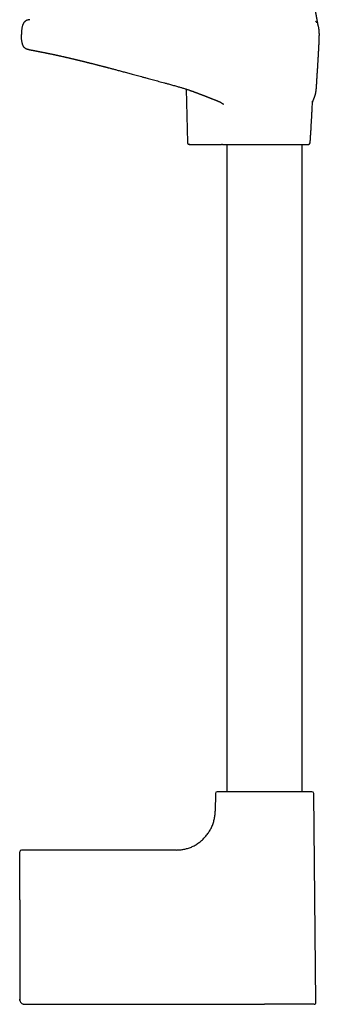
# Model space of a CAD drawing. Header units: millimetres. Extents: x 8 to 1020, y 12 to 2158.
# Tile 18 of 23: x 808 to 896, y 1392 to 1679. Entities that reach past the tile are written whole.
import ezdxf

# ---------------------------------------------------------------- set-up
doc = ezdxf.new("R2010")
doc.units = ezdxf.units.MM

msp = doc.modelspace()

# ---------------------------------------------------------------- linework, layer by layer
at = {"color": 7, "linetype": 'Continuous', "lineweight": 30}
for p, q in [((856.8, 1658.72), (857.15, 1643.1)), ((893.69, 1655.16), (893.69, 1655.17)), ((857.86, 1642.61), (858.05, 1642.61)), ((857.86, 1642.61), (858.06, 1642.61)), ((858.04, 1642.61), (858.07, 1642.61)), ((858.07, 1642.61), (867.09, 1642.61)), ((868.67, 1642.61), (868.67, 1453.8)), ((890.67, 1453.8), (890.67, 1642.61)), ((865.31, 1453.3), (865.26, 1448.1)), ((894.66, 1392.32), (894.02, 1453.3)), ((808.17, 1422.28), (808.17, 1436.31)), ((853.85, 1436.81), (808.67, 1436.81)), ((808.17, 1422.28), (808.17, 1393.31)), ((808.22, 1392.95), (808.22, 1392.94)), ((809.45, 1391.83), (809.45, 1391.83)), ((809.67, 1391.81), (879.67, 1391.81))]:
    msp.add_line(p, q, dxfattribs=at)
at = {"color": 7, "linetype": 'Continuous', "lineweight": 30, "flags": 128}
for points in [[(808.17, 1393.31), (808.17, 1393.31)], [(809.67, 1391.81), (809.67, 1391.81)]]:
    msp.add_lwpolyline(points, dxfattribs=at)
at = {"color": 7, "linetype": 'Continuous', "lineweight": 30}
for centre, start, end in [((892.5, 1643.11), 270, 356.1178), ((865.81, 1453.3), 90, 179.4), ((893.52, 1453.3), 0.6, 90), ((808.67, 1436.31), 90, 180), ((894.16, 1392.31), 270, 0.6)]:
    msp.add_arc(centre, 0.5, start, end, dxfattribs=at)
for points, knots in [([(895.37, 1677.19), (895.37, 1677.19), (895.37, 1677.19), (895.37, 1677.19), (895.37, 1677.19), (895.36, 1677.19), (895.36, 1677.19), (895.36, 1677.19), (895.36, 1677.2), (895.36, 1677.2), (895.36, 1677.19), (895.36, 1677.19), (895.37, 1677.19), (895.37, 1677.18), (895.37, 1677.18), (895.37, 1677.18), (895.37, 1677.18), (895.37, 1677.18), (895.36, 1677.19), (895.36, 1677.2), (895.36, 1677.22), (895.35, 1677.24), (895.35, 1677.27), (895.34, 1677.31), (895.33, 1677.36), (895.32, 1677.41), (895.3, 1677.47), (895.29, 1677.52), (895.28, 1677.57), (895.27, 1677.62), (895.26, 1677.67), (895.26, 1677.71), (895.25, 1677.75), (895.24, 1677.78), (895.24, 1677.8), (895.23, 1677.83), (895.22, 1677.87), (895.21, 1677.93), (895.2, 1678), (895.18, 1678.11), (895.16, 1678.21), (895.14, 1678.32), (895.11, 1678.43), (895.09, 1678.55), (895.07, 1678.67), (895.04, 1678.81), (895.01, 1678.96), (894.99, 1679.1), (894.96, 1679.24), (894.94, 1679.34), (894.93, 1679.42), (894.92, 1679.49), (894.9, 1679.57), (894.88, 1679.66), (894.87, 1679.76), (894.85, 1679.85), (894.84, 1679.93), (894.83, 1679.99), (894.82, 1680.05), (894.81, 1680.11), (894.8, 1680.17), (894.78, 1680.24), (894.77, 1680.31), (894.76, 1680.39), (894.74, 1680.47), (894.73, 1680.55), (894.72, 1680.63), (894.7, 1680.71), (894.69, 1680.78), (894.68, 1680.86), (894.66, 1680.94), (894.65, 1681.02), (894.64, 1681.1), (894.63, 1681.17), (894.62, 1681.23), (894.61, 1681.29), (894.6, 1681.35), (894.59, 1681.42), (894.58, 1681.49), (894.57, 1681.56), (894.55, 1681.63), (894.54, 1681.7), (894.54, 1681.75), (894.53, 1681.81), (894.52, 1681.86), (894.51, 1681.93), (894.5, 1682), (894.48, 1682.09), (894.47, 1682.18), (894.46, 1682.26), (894.45, 1682.32), (894.44, 1682.38), (894.43, 1682.43), (894.43, 1682.48), (894.42, 1682.54), (894.41, 1682.61), (894.39, 1682.7), (894.38, 1682.79), (894.37, 1682.87), (894.36, 1682.93), (894.36, 1682.98), (894.35, 1683.02), (894.34, 1683.08), (894.33, 1683.16), (894.32, 1683.25), (894.31, 1683.35), (894.29, 1683.45), (894.28, 1683.53), (894.27, 1683.61), (894.26, 1683.7), (894.25, 1683.8), (894.24, 1683.9), (894.23, 1684.01), (894.22, 1684.1), (894.21, 1684.19), (894.2, 1684.28), (894.19, 1684.38), (894.18, 1684.49), (894.17, 1684.58), (894.16, 1684.67), (894.15, 1684.75), (894.15, 1684.82), (894.14, 1684.9), (894.13, 1684.99), (894.13, 1685.08), (894.12, 1685.16), (894.12, 1685.23), (894.11, 1685.31), (894.11, 1685.39), (894.1, 1685.46), (894.1, 1685.49)], [0, 0, 0, 0, 0.006761, 0.017334, 0.026801, 0.035173, 0.042458, 0.048664, 0.057583, 0.067148, 0.077377, 0.092114, 0.108, 0.124248, 0.140551, 0.153643, 0.166788, 0.180449, 0.195143, 0.21089, 0.227332, 0.243787, 0.259954, 0.275846, 0.291627, 0.306382, 0.320024, 0.332539, 0.343912, 0.353951, 0.363052, 0.371304, 0.378688, 0.381711, 0.385109, 0.389548, 0.395042, 0.401604, 0.414991, 0.427569, 0.441377, 0.453869, 0.465949, 0.47874, 0.492459, 0.506571, 0.520883, 0.53573, 0.550115, 0.55718, 0.563706, 0.570124, 0.577123, 0.585637, 0.594124, 0.601723, 0.608512, 0.614598, 0.618922, 0.623392, 0.628188, 0.633975, 0.64082, 0.647617, 0.653502, 0.660332, 0.666535, 0.672582, 0.679432, 0.685462, 0.691863, 0.698629, 0.704987, 0.710373, 0.714954, 0.71951, 0.724132, 0.729666, 0.734752, 0.740556, 0.746305, 0.751302, 0.755547, 0.759334, 0.763792, 0.768404, 0.774032, 0.780805, 0.787934, 0.79376, 0.798272, 0.801962, 0.805625, 0.809271, 0.813439, 0.818837, 0.82553, 0.832518, 0.838201, 0.841748, 0.844999, 0.848336, 0.851756, 0.857122, 0.863536, 0.870924, 0.877611, 0.882895, 0.88807, 0.893925, 0.90034, 0.907146, 0.914142, 0.920181, 0.925008, 0.930517, 0.936993, 0.943475, 0.949612, 0.954393, 0.958725, 0.962672, 0.967187, 0.97258, 0.978297, 0.982375, 0.986084, 0.989658, 0.994259, 1, 1, 1, 1]), ([(811.17, 1678.96), (811.09, 1678.96), (810.92, 1678.95), (810.65, 1678.9), (810.39, 1678.83), (810.16, 1678.74), (809.97, 1678.64), (809.82, 1678.53), (809.67, 1678.41), (809.53, 1678.28), (809.4, 1678.12), (809.29, 1677.95), (809.19, 1677.76), (809.1, 1677.55), (809, 1677.28), (808.91, 1676.94), (808.82, 1676.54), (808.76, 1676.14), (808.72, 1675.76), (808.7, 1675.43), (808.68, 1675.13), (808.68, 1674.86), (808.68, 1674.69), (808.68, 1674.61)], [0, 0, 0, 0, 0.044495, 0.092112, 0.14025, 0.188803, 0.221469, 0.254483, 0.288014, 0.322294, 0.357615, 0.394289, 0.432434, 0.47201, 0.512886, 0.5839, 0.656772, 0.730016, 0.801987, 0.856507, 0.908284, 0.956419, 1, 1, 1, 1]), ([(894.98, 1678.06), (894.96, 1678.08), (894.91, 1678.16), (894.81, 1678.27), (894.68, 1678.41), (894.58, 1678.49), (894.53, 1678.53)], [0, 0, 0, 0, 0.108773, 0.415892, 0.713917, 1, 1, 1, 1]), ([(895.64, 1675.38), (895.64, 1675.4), (895.64, 1675.52), (895.62, 1675.75), (895.59, 1676.07), (895.54, 1676.4), (895.48, 1676.71), (895.42, 1676.99), (895.37, 1677.15), (895.36, 1677.21)], [0, 0, 0, 0, 0.02954, 0.199323, 0.374809, 0.55007, 0.72572, 0.899437, 1, 1, 1, 1]), ([(810.71, 1670.27), (810.63, 1670.28), (810.49, 1670.31), (810.29, 1670.37), (810.09, 1670.44), (809.91, 1670.54), (809.74, 1670.65), (809.57, 1670.79), (809.42, 1670.97), (809.28, 1671.17), (809.16, 1671.39), (809.06, 1671.62), (808.98, 1671.87), (808.91, 1672.14), (808.85, 1672.44), (808.79, 1672.79), (808.74, 1673.2), (808.7, 1673.65), (808.68, 1674.13), (808.68, 1674.45), (808.68, 1674.61)], [0, 0, 0, 0, 0.043582, 0.082661, 0.12135, 0.160051, 0.19936, 0.240063, 0.283106, 0.329539, 0.380454, 0.425146, 0.473932, 0.527319, 0.585455, 0.647817, 0.730744, 0.817981, 0.908188, 1, 1, 1, 1]), ([(893.67, 1654.8), (893.67, 1654.81), (893.68, 1654.82), (893.69, 1654.86), (893.71, 1654.91), (893.73, 1654.98), (893.75, 1655.06), (893.79, 1655.15), (893.82, 1655.24), (893.86, 1655.35), (893.91, 1655.45), (893.95, 1655.57), (894, 1655.7), (894.06, 1655.83), (894.1, 1655.94), (894.14, 1656.04), (894.17, 1656.11), (894.2, 1656.18), (894.22, 1656.25), (894.25, 1656.32), (894.28, 1656.41), (894.31, 1656.5), (894.35, 1656.6), (894.39, 1656.71), (894.43, 1656.85), (894.49, 1657.04), (894.53, 1657.21), (894.56, 1657.33), (894.58, 1657.39), (894.6, 1657.46), (894.61, 1657.53), (894.62, 1657.6), (894.64, 1657.66), (894.65, 1657.71), (894.66, 1657.76), (894.66, 1657.79), (894.67, 1657.81), (894.67, 1657.85), (894.68, 1657.89), (894.69, 1657.93), (894.69, 1657.99), (894.7, 1658.05), (894.71, 1658.11), (894.72, 1658.18), (894.73, 1658.24), (894.74, 1658.3), (894.75, 1658.37), (894.75, 1658.44), (894.76, 1658.52), (894.77, 1658.6), (894.78, 1658.69), (894.79, 1658.78), (894.79, 1658.85), (894.8, 1658.94), (894.81, 1659.05), (894.82, 1659.2), (894.83, 1659.36), (894.85, 1659.53), (894.86, 1659.71), (894.87, 1659.86), (894.87, 1659.97), (894.88, 1660.05), (894.88, 1660.12), (894.89, 1660.19), (894.89, 1660.27), (894.9, 1660.36), (894.91, 1660.5), (894.92, 1660.66), (894.93, 1660.86), (894.94, 1661.01), (894.94, 1661.13), (894.95, 1661.22), (894.95, 1661.31), (894.96, 1661.4), (894.97, 1661.5), (894.97, 1661.61), (894.98, 1661.7), (894.98, 1661.78), (894.99, 1661.84), (894.99, 1661.91), (894.99, 1661.97), (895, 1662.04), (895, 1662.11), (895.01, 1662.19), (895.01, 1662.28), (895.02, 1662.37), (895.02, 1662.45), (895.03, 1662.52), (895.03, 1662.59), (895.04, 1662.66), (895.04, 1662.75), (895.05, 1662.87), (895.06, 1663.01), (895.07, 1663.17), (895.08, 1663.34), (895.09, 1663.52), (895.1, 1663.7), (895.12, 1663.88), (895.13, 1664.07), (895.14, 1664.28), (895.16, 1664.54), (895.18, 1664.84), (895.2, 1665.13), (895.21, 1665.44), (895.23, 1665.74), (895.25, 1666.05), (895.27, 1666.37), (895.29, 1666.63), (895.3, 1666.81), (895.3, 1666.89), (895.31, 1666.98), (895.32, 1667.08), (895.32, 1667.2), (895.33, 1667.32), (895.34, 1667.44), (895.34, 1667.55), (895.35, 1667.65), (895.36, 1667.75), (895.36, 1667.83), (895.37, 1667.93), (895.37, 1668.04), (895.38, 1668.17), (895.39, 1668.31), (895.4, 1668.44), (895.4, 1668.58), (895.41, 1668.71), (895.42, 1668.84), (895.43, 1668.97), (895.43, 1669.1), (895.44, 1669.25), (895.45, 1669.39), (895.46, 1669.54), (895.47, 1669.68), (895.47, 1669.81), (895.48, 1669.92), (895.48, 1670.02), (895.49, 1670.11), (895.5, 1670.23), (895.5, 1670.36), (895.51, 1670.49), (895.52, 1670.63), (895.52, 1670.77), (895.53, 1670.91), (895.54, 1671.05), (895.55, 1671.19), (895.55, 1671.34), (895.56, 1671.48), (895.57, 1671.62), (895.57, 1671.74), (895.58, 1671.86), (895.59, 1672), (895.59, 1672.15), (895.6, 1672.26), (895.6, 1672.34), (895.6, 1672.41), (895.61, 1672.48), (895.61, 1672.56), (895.61, 1672.66), (895.62, 1672.77), (895.62, 1672.86), (895.63, 1672.94), (895.63, 1672.99), (895.63, 1673.05), (895.63, 1673.11), (895.64, 1673.19), (895.64, 1673.27), (895.64, 1673.39), (895.65, 1673.55), (895.65, 1673.72), (895.66, 1673.92), (895.66, 1674.14), (895.66, 1674.37), (895.67, 1674.53), (895.67, 1674.61)], [0, 0, 0, 0, 0.005829, 0.013255, 0.025802, 0.038121, 0.050191, 0.065966, 0.081307, 0.096206, 0.111174, 0.126972, 0.143591, 0.160256, 0.176189, 0.185831, 0.195, 0.203491, 0.211332, 0.219244, 0.229899, 0.241294, 0.253485, 0.26643, 0.279538, 0.305066, 0.330587, 0.337988, 0.345444, 0.352955, 0.360522, 0.367993, 0.374725, 0.380648, 0.383896, 0.386839, 0.389477, 0.392258, 0.395746, 0.399862, 0.404664, 0.410014, 0.415073, 0.420191, 0.424778, 0.429092, 0.433489, 0.437945, 0.44219, 0.446285, 0.450994, 0.454221, 0.456863, 0.459127, 0.46295, 0.467457, 0.472404, 0.477574, 0.48293, 0.48831, 0.491319, 0.4937, 0.495625, 0.497736, 0.500112, 0.502891, 0.506113, 0.512256, 0.517877, 0.522996, 0.525705, 0.528274, 0.530826, 0.533699, 0.536941, 0.540351, 0.543457, 0.546213, 0.548441, 0.550836, 0.553703, 0.556223, 0.558893, 0.562707, 0.566202, 0.569608, 0.573305, 0.575636, 0.577691, 0.579734, 0.582851, 0.58659, 0.590641, 0.595411, 0.600747, 0.605884, 0.610727, 0.616587, 0.621882, 0.627023, 0.635888, 0.644701, 0.653104, 0.662124, 0.671926, 0.680128, 0.690115, 0.700992, 0.703859, 0.706154, 0.708662, 0.711806, 0.715585, 0.719498, 0.723052, 0.726546, 0.729658, 0.732472, 0.734992, 0.737732, 0.741178, 0.745324, 0.750015, 0.754408, 0.75837, 0.762916, 0.766829, 0.770666, 0.77535, 0.780094, 0.784929, 0.790131, 0.794601, 0.799216, 0.803059, 0.806026, 0.808975, 0.812937, 0.817717, 0.822736, 0.827853, 0.832895, 0.837791, 0.843575, 0.849177, 0.854929, 0.861223, 0.867285, 0.872553, 0.877063, 0.884888, 0.892743, 0.900207, 0.903504, 0.907045, 0.910828, 0.91511, 0.920295, 0.926172, 0.93182, 0.937185, 0.942325, 0.947223, 0.951902, 0.954435, 0.957507, 0.961734, 0.966716, 0.9724, 0.978697, 0.985491, 0.992645, 1, 1, 1, 1]), ([(895.66, 1675.02), (895.66, 1675.02), (895.66, 1675.04), (895.66, 1675.06), (895.66, 1675.08), (895.66, 1675.11), (895.66, 1675.13), (895.66, 1675.15), (895.65, 1675.17), (895.65, 1675.19), (895.65, 1675.2), (895.65, 1675.2), (895.65, 1675.21), (895.65, 1675.22), (895.65, 1675.23), (895.65, 1675.25), (895.65, 1675.27), (895.65, 1675.3), (895.65, 1675.32), (895.65, 1675.34), (895.65, 1675.36), (895.64, 1675.37), (895.64, 1675.38)], [0, 0, 0, 0, 0.11619, 0.216089, 0.300147, 0.368757, 0.422295, 0.461192, 0.486214, 0.494246, 0.497487, 0.500474, 0.503485, 0.50679, 0.515024, 0.540521, 0.579821, 0.633596, 0.702201, 0.785928, 0.88508, 1, 1, 1, 1]), ([(895.67, 1674.61), (895.67, 1674.69), (895.67, 1674.83), (895.66, 1674.96), (895.66, 1675.02)], [0, 0, 0, 0, 0.6162376, 1, 1, 1, 1]), ([(895.66, 1673.98), (895.66, 1673.99), (895.66, 1674.01), (895.66, 1674.04), (895.66, 1674.07), (895.66, 1674.1), (895.66, 1674.12), (895.66, 1674.15), (895.66, 1674.18), (895.66, 1674.21), (895.66, 1674.24), (895.66, 1674.26), (895.66, 1674.29), (895.66, 1674.32), (895.66, 1674.35), (895.66, 1674.38), (895.67, 1674.41), (895.67, 1674.44), (895.67, 1674.47), (895.67, 1674.49), (895.67, 1674.52), (895.67, 1674.55), (895.67, 1674.58), (895.67, 1674.6), (895.67, 1674.61)], [0, 0, 0, 0, 0.063791, 0.125904, 0.186341, 0.245101, 0.302185, 0.357591, 0.408296, 0.45751, 0.505234, 0.551468, 0.596211, 0.642038, 0.686188, 0.728662, 0.76946, 0.808583, 0.846029, 0.879801, 0.912084, 0.942878, 0.972183, 1, 1, 1, 1]), ([(810.71, 1670.27), (810.71, 1670.27), (810.72, 1670.26), (810.74, 1670.26), (810.77, 1670.25), (810.81, 1670.25), (810.85, 1670.24), (810.9, 1670.23), (810.96, 1670.22), (811.02, 1670.21), (811.08, 1670.2), (811.14, 1670.19), (811.2, 1670.18), (811.27, 1670.17), (811.34, 1670.15), (811.41, 1670.14), (811.49, 1670.13), (811.57, 1670.11), (811.64, 1670.1), (811.72, 1670.08), (811.8, 1670.07), (811.9, 1670.05), (812, 1670.03), (812.13, 1670.01), (812.27, 1669.98), (812.42, 1669.95), (812.57, 1669.92), (812.72, 1669.9), (812.86, 1669.87), (813, 1669.84), (813.13, 1669.82), (813.25, 1669.8), (813.36, 1669.77), (813.47, 1669.75), (813.56, 1669.74), (813.63, 1669.72), (813.68, 1669.71), (813.73, 1669.7), (813.77, 1669.69), (813.82, 1669.69), (813.87, 1669.68), (813.93, 1669.66), (814, 1669.65), (814.09, 1669.63), (814.2, 1669.61), (814.3, 1669.59), (814.41, 1669.57), (814.52, 1669.55), (814.7, 1669.51), (814.94, 1669.47), (815.2, 1669.41), (815.42, 1669.37), (815.6, 1669.33), (815.78, 1669.3), (815.94, 1669.26), (816.1, 1669.23), (816.23, 1669.2), (816.34, 1669.18), (816.44, 1669.16), (816.52, 1669.15), (816.58, 1669.13), (816.63, 1669.12), (816.67, 1669.11), (816.72, 1669.1), (816.78, 1669.09), (816.85, 1669.08), (816.94, 1669.06), (817.04, 1669.04), (817.15, 1669.01), (817.26, 1668.99), (817.49, 1668.94), (817.73, 1668.89), (817.98, 1668.84), (818.13, 1668.81), (818.27, 1668.78), (818.41, 1668.75), (818.53, 1668.72), (818.64, 1668.7), (818.73, 1668.68), (818.81, 1668.66), (818.87, 1668.65), (818.94, 1668.63), (819.02, 1668.62), (819.11, 1668.59), (819.22, 1668.57), (819.33, 1668.55), (819.44, 1668.52), (819.57, 1668.5), (819.77, 1668.45), (820.05, 1668.39), (820.43, 1668.3), (820.75, 1668.23), (820.97, 1668.18), (821.11, 1668.15), (821.22, 1668.12), (821.32, 1668.1), (821.39, 1668.09), (821.44, 1668.07), (821.49, 1668.06), (821.53, 1668.05), (821.59, 1668.04), (821.66, 1668.02), (821.74, 1668), (821.85, 1667.98), (821.97, 1667.95), (822.15, 1667.91), (822.37, 1667.86), (822.63, 1667.8), (822.87, 1667.74), (823.07, 1667.69), (823.26, 1667.65), (823.46, 1667.6), (823.66, 1667.56), (823.87, 1667.51), (824.07, 1667.46), (824.25, 1667.42), (824.39, 1667.38), (824.52, 1667.35), (824.63, 1667.33), (824.75, 1667.3), (824.9, 1667.26), (825.05, 1667.22), (825.21, 1667.18), (825.37, 1667.15), (825.53, 1667.11), (825.68, 1667.07), (825.86, 1667.03), (826.06, 1666.98), (826.28, 1666.93), (826.48, 1666.88), (826.67, 1666.83), (826.86, 1666.78), (827.03, 1666.74), (827.18, 1666.7), (827.34, 1666.67), (827.48, 1666.63), (827.61, 1666.6), (827.7, 1666.58), (827.76, 1666.56), (827.82, 1666.55), (827.88, 1666.53), (827.97, 1666.51), (828.08, 1666.48), (828.2, 1666.45), (828.35, 1666.41), (828.51, 1666.37), (828.69, 1666.33), (828.88, 1666.28), (829.06, 1666.24), (829.31, 1666.17), (829.62, 1666.1), (829.97, 1666.01), (830.28, 1665.93), (830.54, 1665.86), (830.79, 1665.8), (831.02, 1665.74), (831.25, 1665.68), (831.52, 1665.61), (831.83, 1665.53), (832.09, 1665.46), (832.27, 1665.42), (832.35, 1665.4), (832.41, 1665.38), (832.45, 1665.37), (832.47, 1665.36), (832.51, 1665.36), (832.56, 1665.34), (832.63, 1665.32), (832.73, 1665.3), (832.86, 1665.26), (833.04, 1665.22), (833.24, 1665.17), (833.47, 1665.11), (833.73, 1665.04), (834.02, 1664.96), (834.37, 1664.87), (834.77, 1664.77), (835.21, 1664.65), (835.68, 1664.52), (836.17, 1664.39), (836.69, 1664.26), (837.23, 1664.11), (837.8, 1663.96), (838.4, 1663.8), (839.02, 1663.63), (839.67, 1663.46), (840.35, 1663.27), (841.06, 1663.08), (841.79, 1662.88), (842.55, 1662.68), (843.34, 1662.46), (844.16, 1662.24), (844.95, 1662.02), (845.72, 1661.81), (846.45, 1661.61), (847.21, 1661.41), (848, 1661.2), (848.8, 1660.98), (849.63, 1660.75), (850.48, 1660.53), (851.16, 1660.34), (851.56, 1660.24), (851.67, 1660.21)], [0, 0, 0, 0, 0.010967, 0.021404, 0.031318, 0.040714, 0.049599, 0.057976, 0.06585, 0.073935, 0.081421, 0.088312, 0.094656, 0.100777, 0.107421, 0.113869, 0.12012, 0.126177, 0.13204, 0.13771, 0.143199, 0.148952, 0.155975, 0.163606, 0.171841, 0.180678, 0.18804, 0.195597, 0.202895, 0.209913, 0.215326, 0.22056, 0.225618, 0.230487, 0.234942, 0.23722, 0.23934, 0.241301, 0.243104, 0.244778, 0.246695, 0.24897, 0.252041, 0.255585, 0.259601, 0.263794, 0.267937, 0.272032, 0.276077, 0.286949, 0.297454, 0.303533, 0.309483, 0.315289, 0.320669, 0.325525, 0.329859, 0.333097, 0.335971, 0.33848, 0.340627, 0.34179, 0.342844, 0.344196, 0.345967, 0.348156, 0.350763, 0.353785, 0.357083, 0.360375, 0.363652, 0.376381, 0.380456, 0.384507, 0.388521, 0.392226, 0.395516, 0.398346, 0.40078, 0.402819, 0.404467, 0.406035, 0.408045, 0.410494, 0.413254, 0.416114, 0.419071, 0.422124, 0.425272, 0.434092, 0.44339, 0.453145, 0.456464, 0.459618, 0.462342, 0.464638, 0.466143, 0.467386, 0.468365, 0.469285, 0.47049, 0.472094, 0.474096, 0.476495, 0.479284, 0.482152, 0.488563, 0.494486, 0.499364, 0.503859, 0.507972, 0.511706, 0.516545, 0.520996, 0.52506, 0.52874, 0.532183, 0.534247, 0.536432, 0.538954, 0.541951, 0.545423, 0.548483, 0.551789, 0.555, 0.558048, 0.560934, 0.565685, 0.569921, 0.573667, 0.577454, 0.581491, 0.584357, 0.587337, 0.590432, 0.59343, 0.595829, 0.597606, 0.598567, 0.599466, 0.600732, 0.602369, 0.604377, 0.606754, 0.609503, 0.612622, 0.616084, 0.619545, 0.622901, 0.626152, 0.633402, 0.640069, 0.645343, 0.650185, 0.654594, 0.658701, 0.662794, 0.666885, 0.673017, 0.679144, 0.680956, 0.682383, 0.683424, 0.68408, 0.684416, 0.68478, 0.68574, 0.687009, 0.688588, 0.691074, 0.694073, 0.697588, 0.701621, 0.706172, 0.711246, 0.716845, 0.724024, 0.731639, 0.739616, 0.747962, 0.75668, 0.765776, 0.775258, 0.785132, 0.795443, 0.806164, 0.817307, 0.828883, 0.840908, 0.85318, 0.865936, 0.879205, 0.89301, 0.904456, 0.916272, 0.928473, 0.94107, 0.954079, 0.967271, 0.98089, 0.994949, 1, 1, 1, 1]), ([(851.67, 1660.21), (851.84, 1660.16), (852.23, 1660.06), (852.81, 1659.9), (853.4, 1659.74), (853.96, 1659.58), (854.48, 1659.43), (854.96, 1659.29), (855.42, 1659.16), (855.84, 1659.03), (856.26, 1658.9), (856.66, 1658.77), (857.05, 1658.64), (857.41, 1658.52), (857.74, 1658.41), (858.04, 1658.3), (858.31, 1658.21), (858.56, 1658.12), (858.79, 1658.04), (858.99, 1657.97), (859.16, 1657.9), (859.31, 1657.85), (859.43, 1657.8), (859.56, 1657.75), (859.7, 1657.7), (859.88, 1657.63), (860.08, 1657.56), (860.31, 1657.47), (860.55, 1657.38), (860.81, 1657.28), (861.08, 1657.18), (861.34, 1657.08), (861.56, 1656.99), (861.75, 1656.92), (861.9, 1656.86), (862.04, 1656.81), (862.17, 1656.76), (862.29, 1656.71), (862.37, 1656.68), (862.46, 1656.65), (862.55, 1656.61), (862.66, 1656.57), (862.79, 1656.52), (862.91, 1656.47), (863.03, 1656.43), (863.17, 1656.37), (863.33, 1656.31), (863.52, 1656.24), (863.72, 1656.16), (863.91, 1656.09), (864.06, 1656.02), (864.2, 1655.97), (864.33, 1655.92), (864.5, 1655.85), (864.7, 1655.77), (864.93, 1655.68), (865.15, 1655.59), (865.35, 1655.51), (865.54, 1655.43), (865.73, 1655.35), (865.94, 1655.26), (866.16, 1655.16), (866.38, 1655.06), (866.59, 1654.96), (866.79, 1654.86), (866.97, 1654.77), (867.09, 1654.7), (867.18, 1654.64), (867.24, 1654.61), (867.3, 1654.57), (867.35, 1654.54), (867.4, 1654.51), (867.45, 1654.47), (867.5, 1654.44), (867.55, 1654.4), (867.58, 1654.38), (867.61, 1654.35), (867.63, 1654.34), (867.64, 1654.33), (867.64, 1654.33), (867.64, 1654.33)], [0, 0, 0, 0, 0.030007, 0.065655, 0.0993, 0.131007, 0.16085, 0.188421, 0.214343, 0.238689, 0.261529, 0.285737, 0.308168, 0.328899, 0.347995, 0.365512, 0.381494, 0.395979, 0.408996, 0.420607, 0.430781, 0.439531, 0.446866, 0.452869, 0.461476, 0.471993, 0.484411, 0.497096, 0.511282, 0.526961, 0.54327, 0.558644, 0.573054, 0.582738, 0.591933, 0.600643, 0.608544, 0.615113, 0.620378, 0.624495, 0.629985, 0.636844, 0.644717, 0.652304, 0.659481, 0.666251, 0.677212, 0.688529, 0.700731, 0.713267, 0.721961, 0.729524, 0.737379, 0.746492, 0.760415, 0.774523, 0.789087, 0.801517, 0.812388, 0.824333, 0.838208, 0.853407, 0.867696, 0.882173, 0.896387, 0.910374, 0.923137, 0.927478, 0.932891, 0.938549, 0.943541, 0.948517, 0.954593, 0.961173, 0.967131, 0.974003, 0.980573, 0.98727, 0.994433, 1, 1, 1, 1]), ([(893, 1643.07), (893, 1643.15), (893.02, 1643.42), (893.05, 1643.9), (893.09, 1644.51), (893.13, 1645.15), (893.17, 1645.82), (893.21, 1646.51), (893.26, 1647.22), (893.3, 1648.02), (893.35, 1648.9), (893.41, 1649.88), (893.46, 1650.88), (893.52, 1651.9), (893.58, 1653.1), (893.64, 1654.2), (893.68, 1654.94), (893.69, 1655.17)], [0, 0, 0, 0, 0.0193727, 0.0676324, 0.1182951, 0.1712251, 0.2262865, 0.2833434, 0.3422602, 0.4029008, 0.4813712, 0.5620813, 0.6447611, 0.7291406, 0.8149496, 0.944707, 1, 1, 1, 1]), ([(857.15, 1643.1), (857.15, 1643.07), (857.15, 1643), (857.18, 1642.91), (857.23, 1642.82), (857.29, 1642.75), (857.36, 1642.7), (857.43, 1642.66), (857.5, 1642.63), (857.54, 1642.62), (857.56, 1642.62)], [0, 0, 0, 0, 0.141407, 0.283264, 0.422302, 0.555589, 0.680902, 0.796912, 0.903176, 1, 1, 1, 1]), ([(857.61, 1642.61), (857.63, 1642.61), (857.66, 1642.61), (857.75, 1642.61), (857.87, 1642.61), (857.98, 1642.61), (858.04, 1642.61)], [0, 0, 0, 0, 0.250117, 0.500045, 0.749917, 1, 1, 1, 1]), ([(857.82, 1642.61), (857.79, 1642.61), (857.74, 1642.61), (857.69, 1642.61), (857.66, 1642.61), (857.65, 1642.61), (857.64, 1642.61), (857.65, 1642.61), (857.65, 1642.61)], [0, 0, 0, 0, 0.262919, 0.525446, 0.677615, 0.828554, 0.97913, 1, 1, 1, 1]), ([(863.09, 1642.61), (863.09, 1642.61), (863.23, 1642.61), (863.5, 1642.61), (863.92, 1642.61), (864.33, 1642.61), (864.74, 1642.61), (865.15, 1642.61), (865.55, 1642.61), (865.92, 1642.61), (866.28, 1642.61), (866.56, 1642.61), (866.72, 1642.61), (866.77, 1642.61)], [0, 0, 0, 0, 0.003029, 0.119068, 0.234492, 0.348563, 0.460475, 0.569388, 0.674444, 0.774802, 0.869657, 0.958768, 1, 1, 1, 1]), ([(867.44, 1642.61), (867.42, 1642.61), (867.38, 1642.61), (867.3, 1642.61), (867.21, 1642.61), (867.13, 1642.61), (867.09, 1642.61)], [0, 0, 0, 0, 0.2514621, 0.4997208, 0.7481204, 1, 1, 1, 1]), ([(867.41, 1642.61), (867.44, 1642.61), (867.54, 1642.61), (867.72, 1642.61), (867.95, 1642.61), (868.15, 1642.61), (868.32, 1642.61), (868.48, 1642.61), (868.6, 1642.61), (868.65, 1642.61), (868.67, 1642.61)], [0, 0, 0, 0, 0.041267, 0.191733, 0.339184, 0.485492, 0.632418, 0.781558, 0.934296, 1, 1, 1, 1]), ([(867.44, 1642.61), (867.51, 1642.61), (867.64, 1642.61), (867.88, 1642.61), (868.14, 1642.61), (868.44, 1642.61), (868.74, 1642.61), (869.06, 1642.61), (869.38, 1642.61), (869.72, 1642.61), (870.08, 1642.61), (870.46, 1642.61), (870.89, 1642.61), (871.37, 1642.61), (871.9, 1642.61), (872.45, 1642.61), (873.03, 1642.61), (873.62, 1642.61), (874.22, 1642.61), (874.84, 1642.61), (875.47, 1642.61), (876.12, 1642.61), (876.72, 1642.61), (877.3, 1642.61), (877.83, 1642.61), (878.36, 1642.61), (878.89, 1642.61), (879.43, 1642.61), (879.96, 1642.61), (880.48, 1642.61), (881, 1642.61), (881.51, 1642.61), (882.02, 1642.61), (882.53, 1642.61), (883.04, 1642.61), (883.55, 1642.61), (884.07, 1642.61), (884.58, 1642.61), (885.08, 1642.61), (885.57, 1642.61), (886.06, 1642.61), (886.54, 1642.61), (887.01, 1642.61), (887.47, 1642.61), (887.91, 1642.61), (888.33, 1642.61), (888.77, 1642.61), (889.21, 1642.61), (889.65, 1642.61), (890.07, 1642.61), (890.45, 1642.61), (890.78, 1642.61), (891.06, 1642.61), (891.31, 1642.61), (891.53, 1642.61), (891.72, 1642.61), (891.9, 1642.61), (892.04, 1642.61), (892.16, 1642.61), (892.26, 1642.61), (892.33, 1642.61), (892.4, 1642.61), (892.45, 1642.61), (892.48, 1642.61), (892.5, 1642.61), (892.5, 1642.61), (892.5, 1642.61)], [0, 0, 0, 0, 0.017385, 0.034706, 0.052005, 0.069324, 0.086704, 0.102035, 0.117307, 0.132548, 0.147788, 0.163055, 0.178377, 0.197199, 0.215938, 0.234649, 0.253384, 0.272196, 0.290798, 0.309321, 0.327816, 0.346335, 0.364928, 0.379746, 0.394512, 0.409249, 0.423985, 0.438745, 0.453556, 0.467823, 0.482041, 0.496235, 0.510428, 0.524642, 0.538901, 0.554, 0.569042, 0.584055, 0.599067, 0.614104, 0.629195, 0.644826, 0.660395, 0.675931, 0.691466, 0.707029, 0.722652, 0.7414, 0.760067, 0.778705, 0.797367, 0.816106, 0.831205, 0.846247, 0.86126, 0.876272, 0.891309, 0.9064, 0.918632, 0.930827, 0.942999, 0.955162, 0.967331, 0.979521, 0.991747, 1, 1, 1, 1]), ([(893.52, 1453.8), (893.52, 1453.8), (893.52, 1453.8), (893.49, 1453.8), (893.45, 1453.8), (893.4, 1453.8), (893.32, 1453.8), (893.22, 1453.8), (893.1, 1453.8), (892.94, 1453.8), (892.76, 1453.8), (892.56, 1453.8), (892.34, 1453.8), (892.1, 1453.8), (891.84, 1453.8), (891.56, 1453.8), (891.26, 1453.8), (890.94, 1453.8), (890.6, 1453.8), (890.24, 1453.8), (889.86, 1453.8), (889.43, 1453.8), (888.95, 1453.8), (888.41, 1453.8), (887.84, 1453.8), (887.29, 1453.8), (886.77, 1453.8), (886.29, 1453.8), (885.79, 1453.8), (885.28, 1453.8), (884.79, 1453.8), (884.3, 1453.8), (883.82, 1453.8), (883.34, 1453.8), (882.85, 1453.8), (882.37, 1453.8), (881.8, 1453.8), (881.15, 1453.8), (880.41, 1453.8), (879.76, 1453.8), (879.19, 1453.8), (878.72, 1453.8), (878.25, 1453.8), (877.78, 1453.8), (877.3, 1453.8), (876.79, 1453.8), (876.25, 1453.8), (875.68, 1453.8), (875.12, 1453.8), (874.57, 1453.8), (874.05, 1453.8), (873.54, 1453.8), (873.04, 1453.8), (872.56, 1453.8), (872.08, 1453.8), (871.61, 1453.8), (871.15, 1453.8), (870.71, 1453.8), (870.28, 1453.8), (869.83, 1453.8), (869.37, 1453.8), (868.91, 1453.8), (868.47, 1453.8), (868.09, 1453.8), (867.77, 1453.8), (867.49, 1453.8), (867.23, 1453.8), (867, 1453.8), (866.79, 1453.8), (866.6, 1453.8), (866.44, 1453.8), (866.3, 1453.8), (866.18, 1453.8), (866.07, 1453.8), (865.97, 1453.8), (865.88, 1453.8), (865.82, 1453.8), (865.81, 1453.8), (865.81, 1453.8)], [0, 0, 0, 0, 0.01089, 0.021758, 0.032616, 0.043478, 0.054356, 0.065674, 0.079259, 0.092824, 0.106393, 0.119991, 0.132881, 0.145736, 0.158579, 0.171431, 0.184312, 0.197477, 0.210606, 0.223721, 0.236846, 0.250003, 0.266451, 0.282853, 0.299251, 0.31569, 0.328579, 0.341435, 0.354278, 0.36713, 0.380011, 0.391559, 0.40308, 0.414589, 0.426101, 0.437632, 0.448762, 0.465844, 0.482907, 0.5, 0.510892, 0.521761, 0.532619, 0.54348, 0.554356, 0.565674, 0.579259, 0.592824, 0.606393, 0.619991, 0.632881, 0.645736, 0.658579, 0.671431, 0.684312, 0.697477, 0.710606, 0.723721, 0.736846, 0.750003, 0.766451, 0.782853, 0.799251, 0.81569, 0.828579, 0.841435, 0.854278, 0.86713, 0.880011, 0.891559, 0.90308, 0.914589, 0.926101, 0.937632, 0.948761, 0.965841, 0.982904, 1, 1, 1, 1]), ([(853.85, 1436.81), (854.05, 1436.81), (854.44, 1436.82), (855.02, 1436.86), (855.58, 1436.92), (856.12, 1437.01), (856.65, 1437.13), (857.19, 1437.28), (857.74, 1437.46), (858.3, 1437.68), (858.85, 1437.93), (859.37, 1438.21), (859.88, 1438.52), (860.37, 1438.85), (860.84, 1439.22), (861.29, 1439.6), (861.73, 1440.01), (862.14, 1440.43), (862.54, 1440.88), (862.92, 1441.34), (863.27, 1441.83), (863.6, 1442.33), (863.91, 1442.86), (864.19, 1443.4), (864.44, 1443.96), (864.65, 1444.53), (864.83, 1445.1), (864.98, 1445.67), (865.09, 1446.25), (865.18, 1446.85), (865.24, 1447.47), (865.25, 1447.89), (865.26, 1448.1)], [0, 0, 0, 0, 0.033356, 0.065821, 0.097482, 0.128424, 0.158727, 0.188474, 0.222923, 0.256826, 0.290297, 0.323438, 0.357013, 0.390431, 0.423767, 0.457085, 0.490439, 0.523867, 0.557385, 0.591005, 0.624748, 0.658645, 0.692735, 0.727067, 0.761703, 0.796712, 0.8292, 0.862139, 0.895604, 0.929677, 0.964445, 1, 1, 1, 1]), ([(808.17, 1393.31), (808.18, 1393.21), (808.2, 1393.02), (808.27, 1392.73), (808.4, 1392.47), (808.59, 1392.24), (808.82, 1392.05), (809.09, 1391.91), (809.37, 1391.83), (809.57, 1391.82), (809.67, 1391.81)], [0, 0, 0, 0, 0.125432, 0.249047, 0.373025, 0.49859, 0.624943, 0.750803, 0.875354, 1, 1, 1, 1]), ([(808.22, 1392.95), (808.21, 1393), (808.18, 1393.12), (808.17, 1393.24), (808.17, 1393.31)], [0, 0, 0, 0, 0.465505, 1, 1, 1, 1]), ([(894.16, 1391.81), (894.16, 1391.81), (894.15, 1391.81), (894.09, 1391.81), (894, 1391.81), (893.88, 1391.81), (893.73, 1391.81), (893.56, 1391.81), (893.38, 1391.81), (893.18, 1391.81), (892.96, 1391.81), (892.72, 1391.81), (892.46, 1391.81), (892.19, 1391.81), (891.89, 1391.81), (891.59, 1391.81), (891.27, 1391.81), (890.94, 1391.81), (890.61, 1391.81), (890.29, 1391.81), (889.98, 1391.81), (889.67, 1391.81), (889.35, 1391.81), (889.03, 1391.81), (888.7, 1391.81), (888.36, 1391.81), (888.01, 1391.81), (887.64, 1391.81), (887.27, 1391.81), (886.89, 1391.81), (886.51, 1391.81), (886.13, 1391.81), (885.79, 1391.81), (885.5, 1391.81), (885.26, 1391.81), (885, 1391.81), (884.75, 1391.81), (884.5, 1391.81), (884.24, 1391.81), (883.98, 1391.81), (883.7, 1391.81), (883.39, 1391.81), (883.05, 1391.81), (882.71, 1391.81), (882.37, 1391.81), (882.02, 1391.81), (881.69, 1391.81), (881.28, 1391.81), (880.8, 1391.81), (880.23, 1391.81), (879.85, 1391.81), (879.67, 1391.81)], [0, 0, 0, 0, 0.031708, 0.063507, 0.095288, 0.126838, 0.158324, 0.184149, 0.210018, 0.235972, 0.261336, 0.286633, 0.311904, 0.336436, 0.360996, 0.38562, 0.409376, 0.433087, 0.456787, 0.476279, 0.495776, 0.515297, 0.534404, 0.553049, 0.571683, 0.590323, 0.609694, 0.629029, 0.648347, 0.667664, 0.687, 0.706372, 0.724211, 0.736103, 0.747986, 0.759865, 0.771742, 0.783623, 0.795511, 0.807412, 0.819328, 0.834685, 0.850025, 0.865358, 0.880691, 0.896035, 0.911398, 0.925422, 0.950276, 0.975123, 1, 1, 1, 1])]:
    msp.add_open_spline(points, degree=3, knots=knots, dxfattribs=at)

doc.saveas('drawing.dxf')
